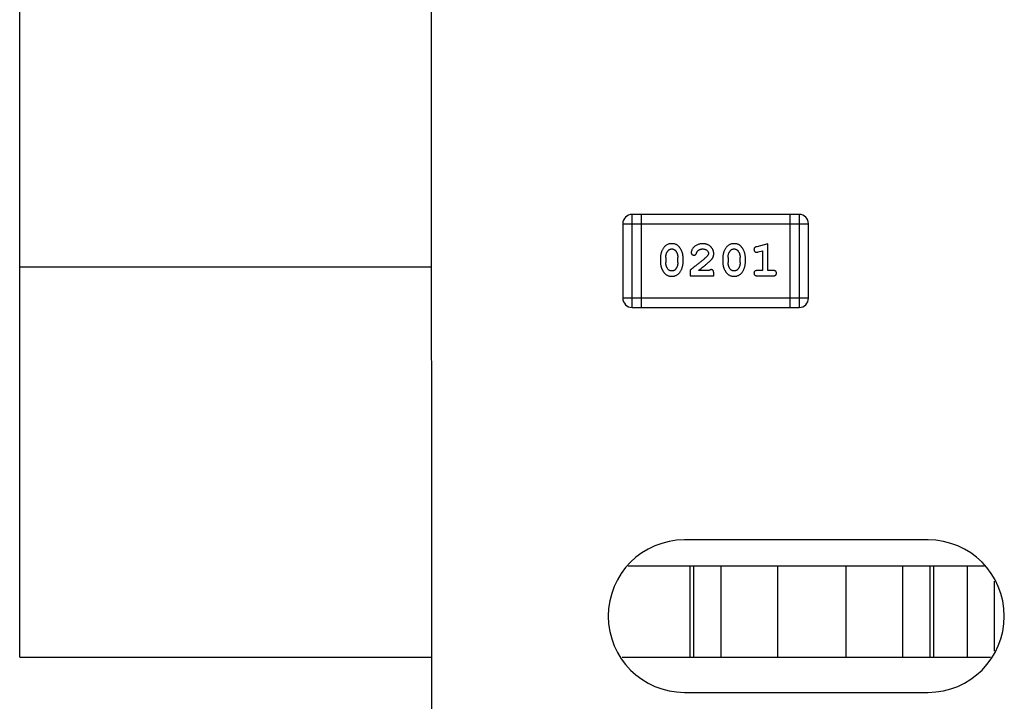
# Model space of a CAD drawing. Header units: millimetres. Extents: x 563 to 681, y 173 to 284.
# Tile 10 of 167: x 609.05 to 612.28, y 179.3 to 181.54. Entities that reach past the tile are written whole.
import ezdxf

# ---------------------------------------------------------------- set-up
doc = ezdxf.new("R2010")
doc.units = ezdxf.units.MM
doc.header["$LTSCALE"] = 30.734
doc.layers.get('0').update_dxf_attribs({"linetype": 'CONTINUOUS'})

msp = doc.modelspace()

# ---------------------------------------------------------------- linework, layer by layer
at = {"linetype": 'Continuous'}
for p, q in [((610.3968, 193.4054), (610.4055, 174.4054)), ((609.0512, 179.4453), (609.0512, 188.3853)), ((611.0612, 180.5931), (611.0612, 180.8979)), ((611.6098, 180.8979), (611.0612, 180.8979)), ((611.0917, 180.5931), (611.0917, 180.8979)), ((611.5794, 180.8979), (611.5794, 180.5931)), ((611.6098, 180.8979), (611.6098, 180.5931)), ((611.0307, 180.8674), (611.0307, 180.6236)), ((611.0307, 180.8674), (611.6403, 180.8674)), ((611.6403, 180.6236), (611.6403, 180.8674)), ((611.507, 180.8021), (611.4704, 180.7923)), ((611.507, 180.7141), (611.507, 180.8021)), ((611.1546, 180.7575), (611.1546, 180.7398)), ((611.1719, 180.7573), (611.1719, 180.7401)), ((611.2112, 180.7401), (611.2112, 180.7573)), ((611.2285, 180.7398), (611.2285, 180.7575)), ((611.3591, 180.7575), (611.3591, 180.7398)), ((611.3764, 180.7573), (611.3764, 180.7401)), ((611.4158, 180.7401), (611.4158, 180.7573)), ((611.4331, 180.7398), (611.4331, 180.7575)), ((611.4747, 180.7749), (611.4897, 180.779)), ((611.4897, 180.779), (611.4897, 180.7141)), ((610.4026, 180.7253), (609.0512, 180.7253)), ((611.2521, 180.7156), (611.2521, 180.6967)), ((611.2521, 180.6967), (611.3292, 180.6967)), ((611.3151, 180.7141), (611.2789, 180.7141)), ((611.3292, 180.6967), (611.3292, 180.7046)), ((611.4897, 180.7141), (611.4724, 180.7141)), ((611.4724, 180.6967), (611.5243, 180.6967)), ((611.5243, 180.7141), (611.507, 180.7141)), ((611.6403, 180.6236), (611.0307, 180.6236)), ((611.0612, 180.5931), (611.6098, 180.5931)), ((612.033, 179.8304), (611.233, 179.8304)), ((611.048, 179.7453), (612.2177, 179.7453)), ((611.2512, 179.7453), (611.2512, 179.4453)), ((611.264, 179.4453), (611.264, 179.7453)), ((611.3526, 179.7453), (611.3526, 179.4453)), ((611.5398, 179.4453), (611.5398, 179.7453)), ((611.7626, 179.7453), (611.7626, 179.4453)), ((611.9499, 179.4453), (611.9499, 179.7453)), ((612.0385, 179.7453), (612.0385, 179.4453)), ((612.0512, 179.4453), (612.0512, 179.7453)), ((612.1612, 179.7453), (612.1612, 179.4453)), ((612.2512, 179.4659), (612.2512, 179.6953)), ((609.0512, 179.4453), (610.4032, 179.4453)), ((611.0282, 179.4453), (612.2377, 179.4453)), ((611.233, 179.3304), (612.033, 179.3304))]:
    msp.add_line(p, q, dxfattribs=at)
for centre, radius, start, end in [((611.0612, 180.8674), 0.0305, 90, 180), ((611.6098, 180.8674), 0.0305, 0, 90), ((611.0612, 180.6236), 0.0305, 180, 270), ((611.6098, 180.6236), 0.0305, 270, 0), ((611.233, 179.5804), 0.25, 90, 270), ((612.033, 179.5804), 0.25, 270, 90)]:
    msp.add_arc(centre, radius, start, end, dxfattribs=at)
for points, knots in [([(611.1914, 180.8021), (611.19, 180.8021), (611.1872, 180.802), (611.1831, 180.8013), (611.1792, 180.8002), (611.1757, 180.7986), (611.1724, 180.7965), (611.1693, 180.794), (611.1665, 180.7911), (611.1641, 180.7877), (611.1619, 180.7841), (611.1599, 180.7804), (611.1583, 180.7767), (611.157, 180.7729), (611.1559, 180.7691), (611.1552, 180.7653), (611.1547, 180.7614), (611.1546, 180.7588), (611.1546, 180.7575)], [0, 0, 0, 0, 0.06692, 0.130834, 0.19258, 0.252759, 0.312631, 0.373411, 0.436359, 0.501894, 0.568244, 0.632472, 0.69556, 0.757163, 0.818592, 0.878885, 0.939235, 1, 1, 1, 1]), ([(611.1792, 180.779), (611.1796, 180.7795), (611.1804, 180.7804), (611.1817, 180.7816), (611.1831, 180.7826), (611.1846, 180.7834), (611.1862, 180.7841), (611.1879, 180.7845), (611.1897, 180.7848), (611.1909, 180.7848), (611.1915, 180.7848)], [0, 0, 0, 0, 0.13042, 0.256046, 0.378133, 0.498725, 0.620452, 0.742761, 0.869406, 1, 1, 1, 1]), ([(611.2285, 180.7575), (611.2285, 180.7586), (611.2285, 180.7608), (611.2282, 180.7639), (611.2277, 180.7671), (611.227, 180.7702), (611.2261, 180.7732), (611.225, 180.7762), (611.2237, 180.7792), (611.2222, 180.7821), (611.2206, 180.7848), (611.2189, 180.7874), (611.2173, 180.7897), (611.2156, 180.7918), (611.2139, 180.7937), (611.2122, 180.7953), (611.2105, 180.7967), (611.2081, 180.7983), (611.2049, 180.7999), (611.2007, 180.8012), (611.1962, 180.802), (611.193, 180.8021), (611.1914, 180.8021)], [0, 0, 0, 0, 0.049855, 0.099516, 0.148482, 0.19758, 0.246804, 0.296268, 0.346517, 0.397047, 0.446826, 0.49336, 0.537801, 0.579207, 0.617974, 0.654833, 0.689171, 0.722088, 0.786392, 0.853518, 0.924186, 1, 1, 1, 1]), ([(611.1915, 180.7848), (611.1922, 180.7848), (611.1934, 180.7848), (611.1952, 180.7846), (611.1969, 180.7841), (611.1985, 180.7835), (611.2, 180.7828), (611.2013, 180.7819), (611.2026, 180.7808), (611.2033, 180.78), (611.2037, 180.7796)], [0, 0, 0, 0, 0.138115, 0.270177, 0.397547, 0.520057, 0.63869, 0.757499, 0.878226, 1, 1, 1, 1]), ([(611.2926, 180.8021), (611.2909, 180.8021), (611.2875, 180.802), (611.2826, 180.8011), (611.2778, 180.7997), (611.2733, 180.7977), (611.2692, 180.7953), (611.2655, 180.7924), (611.2624, 180.7892), (611.2599, 180.7856), (611.2579, 180.782), (611.2564, 180.7787), (611.2555, 180.7757), (611.2554, 180.7737), (611.2553, 180.7728)], [0, 0, 0, 0, 0.098286, 0.193983, 0.289056, 0.384352, 0.477435, 0.566197, 0.652355, 0.737986, 0.818188, 0.887401, 0.94802, 1, 1, 1, 1]), ([(611.2776, 180.7795), (611.2781, 180.7799), (611.2791, 180.7807), (611.2807, 180.7819), (611.2824, 180.7828), (611.2842, 180.7835), (611.2862, 180.7841), (611.2882, 180.7845), (611.2903, 180.7848), (611.2917, 180.7848), (611.2924, 180.7848)], [0, 0, 0, 0, 0.121873, 0.243139, 0.363336, 0.485133, 0.607572, 0.734701, 0.864814, 1, 1, 1, 1]), ([(611.2924, 180.7848), (611.2938, 180.7848), (611.2965, 180.7847), (611.3003, 180.7839), (611.3037, 180.7825), (611.3066, 180.7806), (611.3089, 180.7783), (611.3107, 180.7758), (611.3117, 180.7731), (611.3119, 180.7713), (611.3119, 180.7703)], [0, 0, 0, 0, 0.156344, 0.299348, 0.4327, 0.561, 0.682299, 0.791883, 0.89611, 1, 1, 1, 1]), ([(611.3292, 180.7694), (611.3292, 180.7705), (611.3291, 180.7727), (611.3287, 180.7759), (611.3278, 180.779), (611.3267, 180.782), (611.3252, 180.7849), (611.3235, 180.7876), (611.3214, 180.7902), (611.319, 180.7926), (611.3163, 180.7948), (611.3135, 180.7968), (611.3104, 180.7985), (611.3072, 180.7998), (611.3038, 180.8008), (611.3002, 180.8016), (611.2964, 180.8021), (611.2939, 180.8021), (611.2926, 180.8021)], [0, 0, 0, 0, 0.060981, 0.120256, 0.178148, 0.236115, 0.293993, 0.352864, 0.413358, 0.476056, 0.539296, 0.602396, 0.665116, 0.728325, 0.792919, 0.859317, 0.928302, 1, 1, 1, 1]), ([(611.3959, 180.8021), (611.3945, 180.8021), (611.3917, 180.802), (611.3876, 180.8013), (611.3838, 180.8002), (611.3802, 180.7986), (611.3769, 180.7965), (611.3738, 180.794), (611.371, 180.7911), (611.3686, 180.7877), (611.3664, 180.7841), (611.3645, 180.7804), (611.3628, 180.7767), (611.3615, 180.7729), (611.3604, 180.7691), (611.3597, 180.7653), (611.3592, 180.7614), (611.3591, 180.7588), (611.3591, 180.7575)], [0, 0, 0, 0, 0.06692, 0.130834, 0.19258, 0.252759, 0.312631, 0.373411, 0.436359, 0.501894, 0.568244, 0.632472, 0.69556, 0.757163, 0.818592, 0.878885, 0.939235, 1, 1, 1, 1]), ([(611.3837, 180.779), (611.3841, 180.7795), (611.3849, 180.7804), (611.3862, 180.7816), (611.3876, 180.7826), (611.3891, 180.7834), (611.3907, 180.7841), (611.3924, 180.7845), (611.3942, 180.7848), (611.3954, 180.7848), (611.396, 180.7848)], [0, 0, 0, 0, 0.13042, 0.256046, 0.378133, 0.498725, 0.620452, 0.742761, 0.869406, 1, 1, 1, 1]), ([(611.4331, 180.7575), (611.433, 180.7586), (611.433, 180.7608), (611.4327, 180.7639), (611.4322, 180.7671), (611.4315, 180.7702), (611.4306, 180.7732), (611.4295, 180.7762), (611.4282, 180.7792), (611.4267, 180.7821), (611.4251, 180.7848), (611.4234, 180.7874), (611.4218, 180.7897), (611.4201, 180.7918), (611.4184, 180.7937), (611.4167, 180.7953), (611.415, 180.7967), (611.4126, 180.7983), (611.4094, 180.7999), (611.4053, 180.8012), (611.4007, 180.802), (611.3976, 180.8021), (611.3959, 180.8021)], [0, 0, 0, 0, 0.049855, 0.099516, 0.148482, 0.19758, 0.246804, 0.296268, 0.346517, 0.397047, 0.446826, 0.49336, 0.537801, 0.579207, 0.617974, 0.654833, 0.689171, 0.722088, 0.786392, 0.853518, 0.924186, 1, 1, 1, 1]), ([(611.396, 180.7848), (611.3967, 180.7848), (611.3979, 180.7848), (611.3997, 180.7846), (611.4014, 180.7841), (611.403, 180.7835), (611.4045, 180.7828), (611.4058, 180.7819), (611.4071, 180.7808), (611.4078, 180.78), (611.4082, 180.7796)], [0, 0, 0, 0, 0.138115, 0.270177, 0.397547, 0.520057, 0.63869, 0.757499, 0.878226, 1, 1, 1, 1]), ([(611.4704, 180.7923), (611.4696, 180.792), (611.468, 180.7915), (611.4659, 180.7907), (611.4643, 180.7898), (611.4631, 180.7888), (611.4623, 180.7876), (611.4618, 180.7862), (611.4614, 180.7847), (611.4614, 180.7837), (611.4614, 180.7831)], [0, 0, 0, 0, 0.187321, 0.344927, 0.475328, 0.579604, 0.674244, 0.773631, 0.882025, 1, 1, 1, 1]), ([(611.4614, 180.7831), (611.4614, 180.7825), (611.4615, 180.7813), (611.4619, 180.7795), (611.4626, 180.7779), (611.4637, 180.7765), (611.4649, 180.7753), (611.4662, 180.7744), (611.4677, 180.7739), (611.4687, 180.7739), (611.4693, 180.7738)], [0, 0, 0, 0, 0.138815, 0.27042, 0.39836, 0.52875, 0.654955, 0.771147, 0.884581, 1, 1, 1, 1]), ([(611.1719, 180.7573), (611.1719, 180.7583), (611.172, 180.7604), (611.1723, 180.7635), (611.1729, 180.7664), (611.1737, 180.7692), (611.1747, 180.7719), (611.176, 180.7744), (611.1774, 180.7768), (611.1786, 180.7783), (611.1792, 180.779)], [0, 0, 0, 0, 0.135446, 0.266257, 0.393419, 0.517936, 0.639137, 0.758785, 0.879345, 1, 1, 1, 1]), ([(611.2037, 180.7796), (611.2043, 180.7788), (611.2055, 180.7772), (611.207, 180.7746), (611.2083, 180.772), (611.2094, 180.7692), (611.2102, 180.7664), (611.2108, 180.7634), (611.2112, 180.7604), (611.2112, 180.7583), (611.2112, 180.7573)], [0, 0, 0, 0, 0.125331, 0.248948, 0.371201, 0.494032, 0.616811, 0.742104, 0.868849, 1, 1, 1, 1]), ([(611.3072, 180.7606), (611.3067, 180.7602), (611.3058, 180.7592), (611.3042, 180.7576), (611.3023, 180.7559), (611.3001, 180.754), (611.2976, 180.7518), (611.2949, 180.7495), (611.2919, 180.747), (611.2886, 180.7443), (611.285, 180.7414), (611.2811, 180.7383), (611.277, 180.735), (611.2726, 180.7315), (611.2679, 180.7278), (611.2629, 180.7239), (611.2576, 180.7198), (611.254, 180.717), (611.2521, 180.7156)], [0, 0, 0, 0, 0.026647, 0.057942, 0.094152, 0.134806, 0.180631, 0.231142, 0.286385, 0.346321, 0.411439, 0.481035, 0.555329, 0.634592, 0.718826, 0.807759, 0.901393, 1, 1, 1, 1]), ([(611.2553, 180.7728), (611.2553, 180.7723), (611.2554, 180.7712), (611.2559, 180.7696), (611.2567, 180.7682), (611.2579, 180.7669), (611.2592, 180.7658), (611.2607, 180.765), (611.2624, 180.7645), (611.2635, 180.7644), (611.2641, 180.7644)], [0, 0, 0, 0, 0.120856, 0.239483, 0.360995, 0.490166, 0.620982, 0.746416, 0.870253, 1, 1, 1, 1]), ([(611.2641, 180.7644), (611.2646, 180.7644), (611.2656, 180.7645), (611.2669, 180.7647), (611.2682, 180.7652), (611.2693, 180.7659), (611.2703, 180.7668), (611.2712, 180.7679), (611.272, 180.7694), (611.2724, 180.7704), (611.2726, 180.771)], [0, 0, 0, 0, 0.127347, 0.246131, 0.359406, 0.470543, 0.586092, 0.711469, 0.847022, 1, 1, 1, 1]), ([(611.2726, 180.771), (611.2729, 180.7719), (611.2735, 180.7736), (611.2747, 180.7758), (611.276, 180.7779), (611.277, 180.7789), (611.2776, 180.7795)], [0, 0, 0, 0, 0.285518, 0.544185, 0.781367, 1, 1, 1, 1]), ([(611.3119, 180.7703), (611.3119, 180.7695), (611.3117, 180.7679), (611.3108, 180.7655), (611.3092, 180.763), (611.3079, 180.7614), (611.3072, 180.7606)], [0, 0, 0, 0, 0.212836, 0.442809, 0.70317, 1, 1, 1, 1]), ([(611.3125, 180.7411), (611.3133, 180.7419), (611.315, 180.7433), (611.3174, 180.7456), (611.3195, 180.7477), (611.3214, 180.7497), (611.323, 180.7515), (611.3244, 180.7533), (611.3255, 180.7549), (611.3266, 180.757), (611.3277, 180.7596), (611.3286, 180.7627), (611.3291, 180.766), (611.3292, 180.7682), (611.3292, 180.7694)], [0, 0, 0, 0, 0.103002, 0.197728, 0.285279, 0.365235, 0.437224, 0.502446, 0.560545, 0.611446, 0.707576, 0.80349, 0.900532, 1, 1, 1, 1]), ([(611.3764, 180.7573), (611.3765, 180.7583), (611.3765, 180.7604), (611.3768, 180.7635), (611.3774, 180.7664), (611.3782, 180.7692), (611.3792, 180.7719), (611.3805, 180.7744), (611.3819, 180.7768), (611.3831, 180.7783), (611.3837, 180.779)], [0, 0, 0, 0, 0.135446, 0.266257, 0.393419, 0.517936, 0.639137, 0.758785, 0.879345, 1, 1, 1, 1]), ([(611.4082, 180.7796), (611.4088, 180.7788), (611.41, 180.7772), (611.4115, 180.7746), (611.4129, 180.772), (611.4139, 180.7692), (611.4147, 180.7664), (611.4153, 180.7634), (611.4157, 180.7604), (611.4157, 180.7583), (611.4158, 180.7573)], [0, 0, 0, 0, 0.125331, 0.248948, 0.371201, 0.494032, 0.616811, 0.742104, 0.868849, 1, 1, 1, 1]), ([(611.4693, 180.7738), (611.4696, 180.7739), (611.4704, 180.7739), (611.4716, 180.7741), (611.4731, 180.7744), (611.4741, 180.7747), (611.4747, 180.7749)], [0, 0, 0, 0, 0.183151, 0.413144, 0.682305, 1, 1, 1, 1]), ([(611.1546, 180.7398), (611.1546, 180.7387), (611.1547, 180.7366), (611.155, 180.7334), (611.1555, 180.7303), (611.1562, 180.7272), (611.157, 180.7241), (611.1582, 180.7212), (611.1594, 180.7182), (611.1609, 180.7153), (611.1625, 180.7126), (611.1641, 180.71), (611.1657, 180.7077), (611.1674, 180.7056), (611.1691, 180.7038), (611.1708, 180.7021), (611.1725, 180.7007), (611.1749, 180.6991), (611.1781, 180.6975), (611.1823, 180.6961), (611.1868, 180.6953), (611.19, 180.6952), (611.1917, 180.6952)], [0, 0, 0, 0, 0.049886, 0.09882, 0.148132, 0.19689, 0.246038, 0.295176, 0.345305, 0.395692, 0.445312, 0.491875, 0.535813, 0.577009, 0.616081, 0.652689, 0.687585, 0.720206, 0.785062, 0.85223, 0.923759, 1, 1, 1, 1]), ([(611.1796, 180.7178), (611.1789, 180.7186), (611.1777, 180.7201), (611.1762, 180.7227), (611.1748, 180.7253), (611.1738, 180.7281), (611.173, 180.7309), (611.1723, 180.7339), (611.172, 180.7369), (611.1719, 180.739), (611.1719, 180.7401)], [0, 0, 0, 0, 0.124927, 0.248361, 0.370889, 0.492583, 0.61616, 0.741472, 0.869044, 1, 1, 1, 1]), ([(611.1917, 180.6952), (611.1931, 180.6952), (611.1959, 180.6953), (611.2, 180.696), (611.2038, 180.6971), (611.2074, 180.6987), (611.2107, 180.7007), (611.2138, 180.7033), (611.2166, 180.7062), (611.219, 180.7096), (611.2212, 180.7132), (611.2232, 180.7169), (611.2248, 180.7206), (611.2262, 180.7243), (611.2272, 180.7281), (611.228, 180.732), (611.2285, 180.7359), (611.2285, 180.7385), (611.2285, 180.7398)], [0, 0, 0, 0, 0.067217, 0.131051, 0.19272, 0.252824, 0.312745, 0.373449, 0.436041, 0.501494, 0.567761, 0.632087, 0.695096, 0.757109, 0.817993, 0.878657, 0.939311, 1, 1, 1, 1]), ([(611.204, 180.7183), (611.2036, 180.7178), (611.2028, 180.7169), (611.2015, 180.7157), (611.2, 180.7147), (611.1985, 180.7139), (611.197, 180.7133), (611.1953, 180.7128), (611.1935, 180.7125), (611.1923, 180.7125), (611.1917, 180.7125)], [0, 0, 0, 0, 0.129853, 0.25607, 0.380154, 0.49978, 0.62208, 0.743277, 0.868791, 1, 1, 1, 1]), ([(611.2112, 180.7401), (611.2112, 180.739), (611.2112, 180.7369), (611.2108, 180.7339), (611.2103, 180.7309), (611.2095, 180.7281), (611.2085, 180.7255), (611.2072, 180.7229), (611.2057, 180.7205), (611.2046, 180.719), (611.204, 180.7183)], [0, 0, 0, 0, 0.135449, 0.266263, 0.393429, 0.516942, 0.639128, 0.758779, 0.879341, 1, 1, 1, 1]), ([(611.2789, 180.7141), (611.2809, 180.7156), (611.2847, 180.7186), (611.2902, 180.7229), (611.2952, 180.7268), (611.2996, 180.7304), (611.3036, 180.7336), (611.307, 180.7364), (611.3099, 180.7389), (611.3117, 180.7404), (611.3125, 180.7411)], [0, 0, 0, 0, 0.176662, 0.337826, 0.484741, 0.617764, 0.73494, 0.837793, 0.926412, 1, 1, 1, 1]), ([(611.3591, 180.7398), (611.3591, 180.7387), (611.3592, 180.7366), (611.3595, 180.7334), (611.36, 180.7303), (611.3607, 180.7272), (611.3615, 180.7241), (611.3627, 180.7212), (611.3639, 180.7182), (611.3654, 180.7153), (611.367, 180.7126), (611.3686, 180.71), (611.3703, 180.7077), (611.3719, 180.7056), (611.3736, 180.7038), (611.3753, 180.7021), (611.377, 180.7007), (611.3794, 180.6991), (611.3826, 180.6975), (611.3868, 180.6961), (611.3913, 180.6953), (611.3945, 180.6952), (611.3962, 180.6952)], [0, 0, 0, 0, 0.049886, 0.09882, 0.148132, 0.19689, 0.246038, 0.295176, 0.345305, 0.395692, 0.445312, 0.491875, 0.535813, 0.577009, 0.616081, 0.652689, 0.687585, 0.720206, 0.785062, 0.85223, 0.923759, 1, 1, 1, 1]), ([(611.3841, 180.7178), (611.3835, 180.7186), (611.3822, 180.7201), (611.3807, 180.7227), (611.3794, 180.7253), (611.3783, 180.7281), (611.3775, 180.7309), (611.3768, 180.7339), (611.3765, 180.7369), (611.3765, 180.739), (611.3764, 180.7401)], [0, 0, 0, 0, 0.124927, 0.248361, 0.370889, 0.492583, 0.61616, 0.741472, 0.869044, 1, 1, 1, 1]), ([(611.3962, 180.6952), (611.3976, 180.6952), (611.4004, 180.6953), (611.4045, 180.696), (611.4084, 180.6971), (611.4119, 180.6987), (611.4153, 180.7007), (611.4183, 180.7033), (611.4211, 180.7062), (611.4236, 180.7096), (611.4257, 180.7132), (611.4277, 180.7169), (611.4294, 180.7206), (611.4307, 180.7243), (611.4317, 180.7281), (611.4325, 180.732), (611.433, 180.7359), (611.433, 180.7385), (611.4331, 180.7398)], [0, 0, 0, 0, 0.067217, 0.131051, 0.19272, 0.252824, 0.312745, 0.373449, 0.436041, 0.501494, 0.567761, 0.632087, 0.695096, 0.757109, 0.817993, 0.878657, 0.939311, 1, 1, 1, 1]), ([(611.4085, 180.7183), (611.4081, 180.7178), (611.4073, 180.7169), (611.406, 180.7157), (611.4046, 180.7147), (611.403, 180.7139), (611.4015, 180.7133), (611.3998, 180.7128), (611.398, 180.7125), (611.3968, 180.7125), (611.3962, 180.7125)], [0, 0, 0, 0, 0.129853, 0.25607, 0.380154, 0.49978, 0.62208, 0.743277, 0.868791, 1, 1, 1, 1]), ([(611.4158, 180.7401), (611.4157, 180.739), (611.4157, 180.7369), (611.4154, 180.7339), (611.4148, 180.7309), (611.414, 180.7281), (611.413, 180.7255), (611.4117, 180.7229), (611.4102, 180.7205), (611.4091, 180.719), (611.4085, 180.7183)], [0, 0, 0, 0, 0.135449, 0.266263, 0.393429, 0.516942, 0.639128, 0.758779, 0.879341, 1, 1, 1, 1]), ([(611.1917, 180.7125), (611.1911, 180.7125), (611.1898, 180.7125), (611.188, 180.7128), (611.1863, 180.7132), (611.1847, 180.7138), (611.1833, 180.7145), (611.1819, 180.7154), (611.1807, 180.7165), (611.1799, 180.7173), (611.1796, 180.7178)], [0, 0, 0, 0, 0.139844, 0.271849, 0.399162, 0.521619, 0.6402, 0.758957, 0.87828, 1, 1, 1, 1]), ([(611.3206, 180.7172), (611.3201, 180.7172), (611.3192, 180.7171), (611.3178, 180.7164), (611.3164, 180.7154), (611.3155, 180.7145), (611.3151, 180.7141)], [0, 0, 0, 0, 0.20611, 0.432681, 0.695597, 1, 1, 1, 1]), ([(611.3292, 180.7046), (611.3292, 180.7057), (611.3292, 180.7077), (611.3287, 180.7104), (611.3281, 180.7126), (611.327, 180.7143), (611.3257, 180.7156), (611.3242, 180.7165), (611.3224, 180.7171), (611.3212, 180.7172), (611.3206, 180.7172)], [0, 0, 0, 0, 0.1844, 0.34094, 0.473574, 0.586824, 0.690029, 0.789175, 0.890445, 1, 1, 1, 1]), ([(611.3962, 180.7125), (611.3956, 180.7125), (611.3943, 180.7125), (611.3925, 180.7128), (611.3908, 180.7132), (611.3892, 180.7138), (611.3878, 180.7145), (611.3864, 180.7154), (611.3852, 180.7165), (611.3844, 180.7173), (611.3841, 180.7178)], [0, 0, 0, 0, 0.139844, 0.271849, 0.399162, 0.521619, 0.6402, 0.758957, 0.87828, 1, 1, 1, 1]), ([(611.4724, 180.7141), (611.4715, 180.714), (611.4698, 180.714), (611.4675, 180.7135), (611.4655, 180.7128), (611.464, 180.7117), (611.4628, 180.7104), (611.462, 180.7089), (611.4615, 180.7072), (611.4614, 180.706), (611.4614, 180.7054)], [0, 0, 0, 0, 0.169102, 0.317658, 0.446239, 0.563118, 0.671828, 0.776546, 0.884858, 1, 1, 1, 1]), ([(611.4614, 180.7054), (611.4614, 180.7048), (611.4615, 180.7036), (611.462, 180.7019), (611.4628, 180.7004), (611.464, 180.6991), (611.4655, 180.698), (611.4675, 180.6973), (611.4698, 180.6968), (611.4715, 180.6968), (611.4724, 180.6967)], [0, 0, 0, 0, 0.115051, 0.223278, 0.329269, 0.437893, 0.554681, 0.682591, 0.83103, 1, 1, 1, 1]), ([(611.5353, 180.7054), (611.5353, 180.706), (611.5352, 180.7072), (611.5347, 180.7089), (611.5339, 180.7104), (611.5327, 180.7117), (611.5312, 180.7128), (611.5292, 180.7135), (611.5269, 180.714), (611.5252, 180.714), (611.5243, 180.7141)], [0, 0, 0, 0, 0.11517, 0.223509, 0.328254, 0.438012, 0.553651, 0.682263, 0.830856, 1, 1, 1, 1]), ([(611.5243, 180.6967), (611.5252, 180.6968), (611.5269, 180.6968), (611.5292, 180.6973), (611.5312, 180.698), (611.5327, 180.6991), (611.5339, 180.7004), (611.5347, 180.7019), (611.5352, 180.7036), (611.5353, 180.7048), (611.5353, 180.7054)], [0, 0, 0, 0, 0.169012, 0.317488, 0.445429, 0.560977, 0.67065, 0.776666, 0.88492, 1, 1, 1, 1])]:
    msp.add_open_spline(points, degree=3, knots=knots, dxfattribs=at)

doc.saveas('drawing.dxf')
